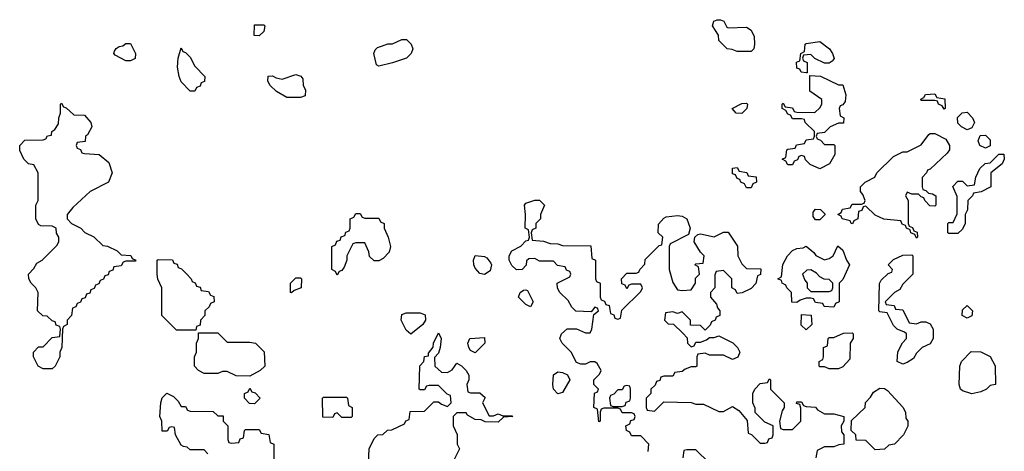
# Model space of a CAD drawing. Header units: inches. Extents: x 2601469 to 2753575, y 449403 to 582909.
# Tile 212 of 256: x 2622608 to 2626892, y 534659 to 536537. Entities that reach past the tile are written whole.
import ezdxf

# ---------------------------------------------------------------- set-up
doc = ezdxf.new("R2010")
doc.units = ezdxf.units.IN
doc.header["$MEASUREMENT"] = 0
doc.layers.add('C6523', color=7, linetype='Continuous')

msp = doc.modelspace()

# ---------------------------------------------------------------- linework, layer by layer
at = {"layer": 'C6523', "color": 4, "elevation": 36}
for points in [[(2625690, 536502), (2625770, 536504.7), (2625791.1, 536491.1), (2625803.6, 536463.6), (2625804.7, 536430), (2625802, 536410), (2625790, 536398), (2625730, 536398), (2625707.3, 536407.3), (2625686, 536410), (2625650, 536446), (2625648, 536470), (2625622, 536510), (2625628, 536530), (2625643.1, 536536.9), (2625656.9, 536536.9), (2625671.1, 536531.1), (2625684.7, 536504.7)], [(2623650, 536466), (2623628.4, 536468.4), (2623630, 536514), (2623670, 536514), (2623674, 536510), (2623670, 536486)], [(2624170, 536335.3), (2624160.2, 536340.2), (2624149.3, 536390), (2624154.6, 536405.4), (2624164.7, 536415.3), (2624182, 536422), (2624210, 536431.3), (2624230, 536432), (2624270, 536451.3), (2624290.9, 536450.9), (2624311.3, 536430), (2624318, 536410), (2624312, 536390), (2624290.7, 536369.3), (2624230, 536349)], [(2623070, 536358), (2623023.1, 536383.1), (2623018, 536390), (2623020.4, 536399.6), (2623028, 536412), (2623040.4, 536419.6), (2623056.4, 536423.6), (2623070, 536434), (2623090, 536434), (2623112, 536390), (2623110, 536368), (2623090, 536358)], [(2623350, 536226), (2623310, 536266), (2623302, 536290), (2623295.3, 536330), (2623298, 536370), (2623310, 536414), (2623318, 536398), (2623330, 536394), (2623350, 536374), (2623370, 536334), (2623414, 536290), (2623412.7, 536267.3), (2623398, 536262), (2623392.7, 536247.3), (2623378, 536242), (2623370, 536226)], [(2626110, 536348), (2626067.3, 536367.3), (2626050, 536386), (2626018, 536382), (2626014, 536370), (2626018, 536358), (2626034, 536350), (2626034, 536306), (2626030, 536306), (2626008.4, 536308.4), (2626002, 536322), (2625990, 536326), (2625988.4, 536351.6), (2626002, 536358), (2626006, 536390), (2626022, 536398), (2626026, 536430), (2626030, 536434), (2626090, 536442), (2626130.7, 536410.7), (2626144.7, 536390), (2626151.6, 536368.4), (2626143.6, 536356.4), (2626130, 536348)], [(2623770, 536198), (2623724.7, 536224.7), (2623698, 536250), (2623688, 536270), (2623688.4, 536291.6), (2623707.3, 536292.7), (2623723.6, 536283.6), (2623750, 536278), (2623810, 536298), (2623831.6, 536291.6), (2623839.6, 536279.6), (2623842, 536250), (2623851.1, 536231.1), (2623850, 536206), (2623830, 536198)], [(2626170, 536254), (2626190, 536254), (2626202, 536210), (2626199.6, 536180.4), (2626190, 536166), (2626178, 536162), (2626174, 536150), (2626178, 536118), (2626194, 536110), (2626192.7, 536087.3), (2626170, 536086), (2626134, 536070), (2626110, 536046), (2626078, 536042), (2626074, 536030), (2626078, 536018), (2626092.7, 536012.7), (2626110, 535994), (2626150, 535994), (2626154, 535990), (2626154, 535950), (2626132, 535910), (2626090, 535888), (2626047.3, 535907.3), (2626027.3, 535927.3), (2626022, 535942), (2626010, 535946), (2625998, 535942), (2625992.7, 535927.3), (2625978, 535922), (2625970, 535906), (2625950, 535906), (2625942, 535922), (2625926, 535930), (2625942, 535938), (2625946, 535970), (2625950, 535974), (2625982, 535978), (2625987.3, 535992.7), (2626022, 535998), (2626030, 536014), (2626062, 536018), (2626066, 536030), (2626066, 536050), (2626026, 536090), (2626022, 536102), (2626010, 536106), (2625970, 536106), (2625962, 536122), (2625950, 536126), (2625942, 536142), (2625926, 536150), (2625926, 536170), (2625930, 536174), (2625938, 536158), (2625970, 536154), (2625978, 536138), (2625990, 536134), (2626067.3, 536132.7), (2626090, 536154), (2626098, 536170), (2626098, 536190), (2626046, 536226), (2626046, 536294), (2626091.6, 536291.6)], [(2626630, 536148), (2626622, 536162), (2626606, 536170), (2626602, 536182), (2626590, 536186), (2626530, 536186), (2626528.4, 536191.6), (2626542, 536198), (2626548.4, 536211.6), (2626590, 536214), (2626598, 536198), (2626632.7, 536192.7), (2626634, 536150)], [(2622710, 535018), (2622688.9, 535028.9), (2622668, 535070), (2622668, 535090), (2622690, 535114), (2622710, 535114), (2622750, 535154), (2622782, 535158), (2622786, 535190), (2622782, 535202), (2622767.3, 535207.3), (2622762, 535222), (2622750, 535226), (2622727.3, 535247.3), (2622708.4, 535248.4), (2622686, 535270), (2622688, 535350), (2622678, 535370), (2622658, 535390), (2622648, 535410), (2622646, 535430), (2622670, 535454), (2622683.1, 535476.9), (2622706, 535490), (2622770, 535554), (2622778, 535570), (2622778, 535590), (2622768.4, 535608.4), (2622766, 535630), (2622750, 535638), (2622700.4, 535640.4), (2622690, 535646), (2622678, 535670), (2622678, 535730), (2622688, 535750), (2622688, 535870), (2622670, 535906), (2622646, 535910), (2622626, 535930), (2622608.4, 535968.4), (2622608, 535990), (2622630, 536012), (2622710, 536014), (2622722, 536018), (2622728.4, 536031.6), (2622746, 536034), (2622748, 536050), (2622760.4, 536059.6), (2622776.4, 536083.6), (2622778, 536110), (2622786, 536130), (2622786, 536170), (2622790, 536174), (2622798, 536158), (2622810, 536154), (2622843.6, 536123.6), (2622890, 536122), (2622918, 536090), (2622922, 536070), (2622903.6, 536036.4), (2622894, 536030), (2622892.7, 536007.3), (2622858, 536002), (2622854, 535990), (2622858, 535978), (2622872.7, 535972.7), (2622878, 535958), (2622890, 535954), (2622954, 535950), (2622995.3, 535915.3), (2623011, 535870), (2622994, 535830), (2622914, 535790), (2622839.6, 535720.4), (2622814, 535690), (2622814, 535670), (2622834, 535650), (2622874, 535630), (2622891.6, 535611.6), (2622930, 535592), (2622970, 535554), (2622990, 535552), (2623031.6, 535531.6), (2623050, 535514), (2623091.6, 535511.6), (2623098, 535498), (2623114, 535490), (2623110, 535486), (2623070, 535486), (2623058, 535482), (2623050, 535466), (2623018, 535462), (2623012.7, 535447.3), (2622998, 535442), (2622992.7, 535427.3), (2622978, 535422), (2622972.7, 535407.3), (2622958, 535402), (2622952.7, 535387.3), (2622938, 535382), (2622932.7, 535367.3), (2622918, 535362), (2622912.7, 535347.3), (2622898, 535342), (2622892.7, 535327.3), (2622878, 535322), (2622872.7, 535307.3), (2622858, 535302), (2622852.7, 535287.3), (2622838, 535282), (2622834, 535250), (2622814, 535230), (2622814, 535210), (2622798, 535202), (2622794, 535190), (2622792, 535110), (2622782, 535090), (2622782, 535070), (2622762, 535030), (2622750, 535018)], [(2625750, 536128.7), (2625726, 536130), (2625708, 536150), (2625750, 536172), (2625770, 536174), (2625774, 536170), (2625772, 536150)], [(2626730, 536058), (2626706, 536070), (2626690, 536086), (2626688.4, 536111.6), (2626708.4, 536131.6), (2626730, 536134), (2626754, 536110), (2626762, 536090), (2626750, 536066)], [(2626590, 535726), (2626567.3, 535727.3), (2626546, 535750), (2626542, 535762), (2626530, 535766), (2626518, 535778), (2626490, 535778), (2626470, 535786), (2626462, 535770), (2626474, 535750), (2626474, 535650), (2626478, 535638), (2626492.7, 535632.7), (2626498, 535618), (2626512.7, 535612.7), (2626514, 535590), (2626510, 535586), (2626502, 535602), (2626486, 535610), (2626482, 535622), (2626466, 535630), (2626462, 535642), (2626447.3, 535647.3), (2626442, 535662), (2626368.4, 535668.4), (2626330, 535686), (2626290, 535726), (2626278, 535722), (2626272.7, 535707.3), (2626258, 535702), (2626254, 535670), (2626238, 535662), (2626232, 535648), (2626226, 535650), (2626222, 535662), (2626186, 535670), (2626182, 535682), (2626168, 535690), (2626182, 535698), (2626187.3, 535712.7), (2626222, 535718), (2626230, 535734), (2626270, 535734), (2626282, 535738), (2626286, 535750), (2626276.4, 535776.4), (2626266, 535790), (2626266, 535810), (2626286, 535830), (2626328.4, 535851.6), (2626338, 535870), (2626410, 535942), (2626450, 535962), (2626470, 535962), (2626530, 535992), (2626563.1, 536036.9), (2626570, 536042), (2626590, 536042), (2626636.9, 536016.9), (2626654, 535990), (2626654, 535970), (2626643.6, 535956.4), (2626570, 535886), (2626558, 535882), (2626554, 535870), (2626534, 535850), (2626534, 535810), (2626538, 535798), (2626550, 535794), (2626562, 535782), (2626579.6, 535779.6), (2626594, 535770), (2626594, 535730)], [(2626810, 535978), (2626786, 535990), (2626778, 536010), (2626787.3, 536032.7), (2626810, 536034), (2626830, 536014), (2626830, 535988)], [(2626650, 535606), (2626646, 535610), (2626646, 535650), (2626650, 535654), (2626670, 535654), (2626687.3, 535692.7), (2626687.3, 535767.3), (2626668.4, 535811.6), (2626690, 535834), (2626710, 535834), (2626730, 535814), (2626762, 535818), (2626768.4, 535851.6), (2626786, 535890), (2626808.4, 535911.6), (2626830, 535914), (2626868.4, 535951.6), (2626890, 535952), (2626892, 535930), (2626882, 535910), (2626834, 535870), (2626834, 535810), (2626791.6, 535788.4), (2626758, 535782), (2626754, 535770), (2626734, 535750), (2626732, 535710), (2626722, 535690), (2626722, 535650), (2626710, 535626), (2626690, 535606)], [(2625770, 535806), (2625762, 535822), (2625746, 535830), (2625742, 535842), (2625730, 535846), (2625722, 535862), (2625710, 535866), (2625708.9, 535891.1), (2625730, 535894), (2625738, 535878), (2625771.6, 535871.6), (2625778, 535858), (2625812.7, 535852.7), (2625814, 535830), (2625798, 535822), (2625790, 535806)], [(2624110, 535674), (2624170, 535674), (2624178, 535658), (2624194, 535650), (2624194, 535630), (2624211.1, 535591.1), (2624222, 535550), (2624215.3, 535524.7), (2624190, 535498), (2624170, 535488), (2624150, 535488), (2624130, 535506), (2624127.3, 535527.3), (2624110, 535566), (2624070, 535566), (2624058, 535562), (2624032, 535510), (2624032, 535490), (2624019.6, 535460.4), (2624010, 535446), (2623998, 535442), (2623990, 535426), (2623982, 535442), (2623966, 535450), (2623966, 535550), (2623982, 535558), (2623987.3, 535572.7), (2624002, 535578), (2624007.3, 535592.7), (2624022, 535598), (2624027.3, 535612.7), (2624042, 535618), (2624046, 535630), (2624046, 535670), (2624062, 535678), (2624070, 535694), (2624090, 535694), (2624098, 535678)], [(2626070, 535666), (2626060.4, 535680.4), (2626060.4, 535699.6), (2626070, 535712), (2626091.6, 535711.6), (2626111.6, 535691.6), (2626111.6, 535688.4), (2626090, 535666)], [(2626150, 535286), (2626108.4, 535288.4), (2626102, 535302), (2626070, 535306), (2626062, 535322), (2626050, 535326), (2626030, 535326), (2626003.6, 535316.4), (2625990, 535306), (2625967.3, 535307.3), (2625966, 535350), (2625946, 535370), (2625942, 535382), (2625926, 535390), (2625922, 535402), (2625906, 535410), (2625922, 535418), (2625928.4, 535471.6), (2625948, 535510), (2625970, 535532), (2625990, 535542), (2626016.4, 535543.6), (2626030, 535552), (2626063.6, 535523.6), (2626071.6, 535511.6), (2626110, 535492), (2626130, 535498), (2626148, 535510), (2626167.3, 535552.7), (2626190, 535534), (2626204.7, 535490), (2626218, 535470), (2626190, 535406), (2626174, 535390), (2626174, 535310), (2626158, 535302)], [(2624630, 535428.4), (2624610, 535432.8), (2624590, 535455.1), (2624583.5, 535470), (2624582.4, 535490), (2624589.6, 535510.4), (2624630, 535506.4), (2624640.9, 535500.9), (2624658, 535478), (2624660.5, 535470), (2624655.4, 535444.6)], [(2626510, 535214), (2626530, 535222), (2626550, 535222), (2626570, 535214), (2626582, 535190), (2626582, 535150), (2626570, 535126), (2626534, 535110), (2626510, 535086), (2626496.9, 535063.1), (2626470, 535046), (2626450, 535038), (2626426, 535050), (2626428.4, 535091.6), (2626448.4, 535131.6), (2626466, 535150), (2626466, 535170), (2626458, 535178), (2626426, 535190), (2626410, 535206), (2626382, 535262), (2626350, 535266), (2626346, 535270), (2626348.4, 535388.4), (2626356.4, 535403.6), (2626387.3, 535432.7), (2626402, 535438), (2626406, 535450), (2626386, 535470), (2626410, 535494), (2626450, 535512), (2626490, 535514), (2626494, 535510), (2626494, 535430), (2626450, 535386), (2626436.9, 535363.1), (2626414, 535350), (2626374, 535310), (2626378, 535298), (2626412.7, 535292.7), (2626418, 535278), (2626450, 535274), (2626478, 535218)], [(2623290, 535186), (2623226, 535250), (2623226, 535370), (2623208.4, 535408.4), (2623206, 535430), (2623206, 535490), (2623210, 535494), (2623272.7, 535492.7), (2623278, 535478), (2623292.7, 535472.7), (2623298, 535458), (2623312.7, 535452.7), (2623332.7, 535432.7), (2623354, 535410), (2623358, 535398), (2623372, 535392), (2623378, 535378), (2623392.7, 535372.7), (2623398, 535358), (2623430, 535354), (2623438, 535338), (2623452.7, 535332.7), (2623454, 535310), (2623438, 535302), (2623432.7, 535287.3), (2623414, 535270), (2623414, 535250), (2623394, 535230), (2623392.7, 535207.3), (2623378, 535202), (2623374, 535186), (2623370, 535186)], [(2626050, 535448), (2626032.7, 535447.3), (2626014, 535430), (2626023.6, 535403.6), (2626034, 535390), (2626034, 535370), (2626050, 535354), (2626130, 535354), (2626142, 535358), (2626146, 535370), (2626146, 535390), (2626130, 535406), (2626108.4, 535408.4), (2626090, 535418), (2626074.6, 535434.6)], [(2623790, 535348), (2623786, 535350), (2623786, 535390), (2623810, 535414), (2623830, 535414), (2623834, 535410), (2623832, 535370), (2623802, 535358)], [(2624830, 535288), (2624810, 535298), (2624778, 535330), (2624786, 535350), (2624800.4, 535359.6), (2624810, 535362), (2624818, 535358), (2624842, 535310)], [(2626730, 535238), (2626708, 535250), (2626710, 535274), (2626730, 535294), (2626754, 535270), (2626750, 535248)], [(2624310, 535168), (2624290, 535186), (2624268, 535230), (2624270, 535254), (2624290, 535262), (2624350, 535262), (2624372.7, 535252.7), (2624374, 535230), (2624362, 535210)], [(2626030, 535188), (2626008.4, 535208.4), (2626010, 535254), (2626051.6, 535251.6), (2626054, 535210)], [(2623510, 535134), (2623610, 535134), (2623634, 535130), (2623671.6, 535091.6), (2623674, 535030), (2623654, 535010), (2623610, 534986), (2623550, 534988), (2623510, 535006), (2623490, 535006), (2623470, 534998), (2623410, 534998), (2623386, 535010), (2623368, 535030), (2623368, 535070), (2623378, 535090), (2623378, 535130), (2623386, 535150), (2623386, 535174), (2623470, 535174)], [(2626130, 535018), (2626110, 535026), (2626090, 535026), (2626086, 535030), (2626086, 535050), (2626102, 535058), (2626106, 535070), (2626106, 535110), (2626122, 535118), (2626126, 535150), (2626130, 535154), (2626150, 535154), (2626192.7, 535172.7), (2626230, 535174), (2626234, 535170), (2626234, 535150), (2626222, 535130), (2626219.6, 535060.4), (2626190, 535026), (2626170, 535018)], [(2624590, 535088), (2624570, 535098), (2624562, 535110), (2624558, 535130), (2624566, 535150), (2624630, 535154), (2624632, 535130)], [(2626750, 534908.7), (2626710, 534922), (2626702, 534930), (2626695.3, 534950), (2626698, 535030), (2626706, 535050), (2626747.3, 535092.7), (2626790, 535092), (2626831.1, 535071.1), (2626851.6, 535031.6), (2626854, 534950), (2626830, 534946), (2626814, 534930), (2626790, 534918)], [(2624950, 534909.3), (2624930, 534929), (2624927, 534950), (2624930, 534992), (2624950, 535004.7), (2624970, 535002), (2624991.6, 534991.6), (2625002, 534970), (2624970, 534915.3)], [(2625250, 534946), (2625238, 534942), (2625230, 534926), (2625210, 534926), (2625192.7, 534907.3), (2625178, 534902), (2625174, 534890), (2625178, 534858), (2625190, 534854), (2625230, 534854), (2625242, 534858), (2625247.3, 534872.7), (2625262, 534878), (2625266, 534890), (2625266, 534930), (2625262, 534942)], [(2623630, 534866), (2623607.3, 534867.3), (2623586, 534890), (2623586, 534910), (2623602, 534918), (2623610, 534934), (2623618, 534918), (2623632.7, 534912.7), (2623654, 534890)], [(2626330, 534666), (2626290, 534706), (2626247.3, 534707.3), (2626246, 534730), (2626226, 534750), (2626227.3, 534792.7), (2626286, 534850), (2626288.4, 534871.6), (2626310, 534894), (2626323.1, 534916.9), (2626350, 534934), (2626370, 534932), (2626383.6, 534923.6), (2626451.1, 534851.1), (2626462, 534830), (2626463.6, 534803.6), (2626472, 534790), (2626471.6, 534768.4), (2626454, 534730), (2626414, 534690), (2626390, 534686), (2626370, 534668)], [(2624010, 534806), (2623990, 534826), (2623978, 534822), (2623970, 534806), (2623927.3, 534807.3), (2623926, 534890), (2623930, 534894), (2624030, 534894), (2624034, 534890), (2624038, 534858), (2624054, 534850), (2624054, 534810), (2624050, 534806)]]:
    msp.add_lwpolyline(points, close=True, dxfattribs=at)
for points in [[(2625342, 534658), (2625346, 534690), (2625310, 534726), (2625270, 534726), (2625262, 534742), (2625248, 534750), (2625246, 534770), (2625262, 534778), (2625267.3, 534792.7), (2625282, 534798), (2625286, 534810), (2625282, 534822), (2625270, 534826), (2625230, 534826), (2625222, 534842), (2625210, 534846), (2625150, 534846), (2625138, 534842), (2625134, 534830), (2625134, 534790), (2625127.3, 534787.3), (2625122, 534842), (2625106, 534850), (2625108.4, 534911.6), (2625122, 534918), (2625126, 534930), (2625106, 534950), (2625106, 534970), (2625130, 534994), (2625138, 535010), (2625120.4, 535040.4), (2625110, 535048), (2625090, 535048), (2625070, 535038), (2625050, 535038), (2625030, 535046), (2625008, 535090), (2624968, 535130), (2624958, 535150), (2624966, 535170), (2624990, 535192), (2625030, 535192), (2625070, 535174), (2625090, 535174), (2625098, 535190), (2625106, 535254), (2625126, 535270), (2625122, 535282), (2625110, 535286), (2625094, 535266), (2625028.4, 535268.4), (2625010, 535286), (2624994.6, 535314.6), (2624958, 535350), (2624948.4, 535368.4), (2624946, 535390), (2625002, 535418), (2625006, 535430), (2625002, 535442), (2624987.3, 535447.3), (2624982, 535462), (2624947.3, 535467.3), (2624930, 535486), (2624870, 535486), (2624850, 535498), (2624823.6, 535496.4), (2624812.7, 535487.3), (2624811.6, 535468.4), (2624794, 535450), (2624770, 535448.7), (2624750, 535468), (2624738, 535490), (2624738, 535510), (2624748.9, 535531.1), (2624788.4, 535551.6), (2624810, 535574), (2624822, 535578), (2624826, 535590), (2624822, 535622), (2624808, 535630), (2624808.7, 535690), (2624804, 535730), (2624810, 535738), (2624850, 535751.3), (2624870, 535752), (2624892, 535730), (2624874, 535690), (2624874, 535670), (2624854, 535650), (2624854, 535630), (2624838, 535622), (2624834, 535610), (2624838, 535578), (2624887.3, 535572.7), (2624916.4, 535563.6), (2624950, 535562), (2624970, 535554), (2625092.7, 535552.7), (2625098, 535498), (2625114, 535490), (2625114, 535410), (2625118, 535398), (2625134, 535390), (2625134, 535330), (2625138, 535318), (2625152.7, 535312.7), (2625158, 535298), (2625172.7, 535292.7), (2625178, 535258), (2625192.7, 535252.7), (2625198, 535238), (2625210, 535234), (2625222, 535238), (2625227.3, 535272.7), (2625310, 535354), (2625318, 535370), (2625310, 535386), (2625270, 535386), (2625258, 535382), (2625250, 535366), (2625242, 535382), (2625227.3, 535387.3), (2625226, 535410), (2625250, 535434), (2625290, 535434), (2625302, 535438), (2625306, 535450), (2625327.3, 535472.7), (2625330, 535494), (2625390, 535554), (2625402, 535558), (2625406, 535590), (2625386, 535610), (2625387.3, 535647.3), (2625410, 535674), (2625420.4, 535679.6), (2625470, 535684.7), (2625490, 535682), (2625510.8, 535670.8), (2625524.7, 535630), (2625518, 535602), (2625438, 535562), (2625434, 535550), (2625434, 535450), (2625450, 535394), (2625470, 535362), (2625490, 535358), (2625530, 535362), (2625548, 535390), (2625548.4, 535411.6), (2625566, 535430), (2625562, 535462), (2625546, 535470), (2625550, 535474), (2625582, 535478), (2625586, 535510), (2625570, 535526), (2625542, 535570), (2625546, 535590), (2625558, 535602), (2625570, 535604.7), (2625630, 535592), (2625670, 535612), (2625690, 535612), (2625731.6, 535551.6), (2625732, 535510), (2625750, 535474), (2625770, 535454), (2625832.7, 535452.7), (2625831.6, 535428.4), (2625818, 535422), (2625811.1, 535388.9), (2625790, 535368), (2625751.6, 535348.4), (2625730, 535346), (2625722, 535362), (2625706, 535370), (2625706, 535410), (2625670, 535446), (2625638, 535442), (2625632.7, 535427.3), (2625632, 535370), (2625614, 535350), (2625614, 535330), (2625639.6, 535299.6), (2625643.6, 535283.6), (2625654, 535270), (2625654, 535250), (2625638, 535242), (2625634, 535230), (2625618, 535222), (2625612.7, 535207.3), (2625590, 535186), (2625570, 535206), (2625527.3, 535207.3), (2625526, 535230), (2625490, 535266), (2625470, 535258), (2625450, 535266), (2625418, 535262), (2625414, 535230), (2625430, 535214), (2625452.7, 535212.7), (2625492.7, 535172.7), (2625512.7, 535152.7), (2625514, 535130), (2625530, 535114), (2625542, 535118), (2625550, 535134), (2625570, 535134), (2625596.4, 535143.6), (2625610, 535154), (2625630, 535154), (2625650, 535162), (2625711.1, 535131.1), (2625731.1, 535111.1), (2625742, 535090), (2625732, 535068), (2625710, 535058), (2625670, 535078), (2625610, 535078), (2625590, 535086), (2625558, 535082), (2625554, 535070), (2625554, 535030), (2625550, 535026), (2625530, 535026), (2625503.6, 535016.4), (2625490, 535006), (2625458, 535002), (2625450, 534986), (2625410, 534986), (2625398, 534982), (2625392.7, 534967.3), (2625378, 534962), (2625372.7, 534947.3), (2625354, 534930), (2625354, 534910), (2625334, 534890), (2625334, 534850), (2625338, 534838), (2625370, 534834), (2625410, 534874), (2625530, 534872), (2625550, 534864.7), (2625583.6, 534863.6), (2625650, 534832), (2625670, 534832), (2625710, 534854), (2625736.9, 534836.9), (2625772.7, 534792.7), (2625778, 534738), (2625792.7, 534732.7), (2625830, 534694), (2625850, 534694), (2625862, 534698), (2625867.3, 534712.7), (2625882, 534718), (2625886, 534730), (2625886, 534770), (2625850, 534786), (2625808, 534828), (2625807.3, 534847.3), (2625798, 534870), (2625798, 534910), (2625806, 534930), (2625830, 534954), (2625862, 534958), (2625870, 534974), (2625874, 534970), (2625874, 534930), (2625934, 534870), (2625934, 534850), (2625925.4, 534834.6), (2625914, 534790), (2625918, 534758), (2625930, 534754), (2625970, 534754), (2626006, 534790), (2626007.3, 534847.3), (2626002, 534862), (2625987.3, 534867.3), (2625990, 534874), (2626010, 534874), (2626018, 534858), (2626030, 534854), (2626070, 534851.3), (2626079.6, 534839.6), (2626110, 534822), (2626150, 534822), (2626194, 534810), (2626194, 534790), (2626182, 534770), (2626183.6, 534743.6), (2626194, 534730), (2626194, 534690), (2626172.7, 534687.3), (2626150, 534678), (2626110, 534678), (2626078, 534662), (2626072, 534630)], [(2624126, 534610), (2624128, 534670), (2624150, 534714), (2624166, 534730), (2624187.3, 534732.7), (2624208.4, 534751.6), (2624227.3, 534752.7), (2624282, 534778), (2624288, 534792), (2624302, 534798), (2624307.3, 534832.7), (2624370, 534834), (2624410, 534874), (2624430, 534874), (2624443.6, 534863.6), (2624470, 534854), (2624486, 534870), (2624482, 534902), (2624467.3, 534907.3), (2624430, 534946), (2624390, 534946), (2624378, 534942), (2624370, 534926), (2624350, 534926), (2624346, 534930), (2624348.4, 535031.6), (2624366, 535050), (2624368.9, 535071.1), (2624386, 535074), (2624386, 535086), (2624407.3, 535112.7), (2624408, 535130), (2624430, 535174), (2624442, 535150), (2624438, 535110), (2624430, 535086), (2624412.7, 535067.3), (2624414, 535030), (2624443.6, 535003.6), (2624470, 535002), (2624490, 535014), (2624510, 535042), (2624530.9, 535030.9), (2624551.1, 535011.1), (2624562, 534990), (2624562, 534970), (2624554, 534950), (2624558, 534918), (2624570, 534914), (2624610, 534914), (2624632.7, 534892.7), (2624622, 534870), (2624650, 534814), (2624670, 534814), (2624690, 534822), (2624710, 534814), (2624750, 534814), (2624754, 534810), (2624712.7, 534807.3), (2624690, 534786), (2624632.7, 534787.3), (2624615.3, 534795.3), (2624590, 534798), (2624556.4, 534816.4), (2624550, 534826), (2624510, 534826), (2624494, 534810), (2624494, 534770), (2624511.6, 534731.6), (2624512, 534690), (2624522, 534670), (2624490, 534606)], [(2623427.3, 534647.3), (2623410, 534666), (2623350, 534666), (2623336.4, 534676.4), (2623320.4, 534680.4), (2623310, 534686), (2623286, 534730), (2623282, 534762), (2623270, 534766), (2623258, 534762), (2623250, 534746), (2623227.3, 534747.3), (2623226, 534790), (2623218, 534810), (2623222, 534870), (2623228.4, 534891.6), (2623248.4, 534911.6), (2623276.9, 534896.9), (2623296.9, 534876.9), (2623310, 534854), (2623330, 534854), (2623338, 534838), (2623350, 534834), (2623450, 534832), (2623470, 534814), (2623492.7, 534812.7), (2623494, 534790), (2623514, 534770), (2623514, 534710), (2623518, 534698), (2623530, 534694), (2623562, 534698), (2623567.3, 534712.7), (2623582, 534718), (2623586, 534750), (2623590, 534754), (2623650, 534754), (2623658, 534738), (2623692.7, 534732.7), (2623698, 534698), (2623714, 534690), (2623714, 534610)], [(2625608.4, 534608.4), (2625550, 534666), (2625510, 534666), (2625498, 534662), (2625494, 534630)]]:
    msp.add_lwpolyline(points, dxfattribs=at)

doc.saveas('drawing.dxf')
